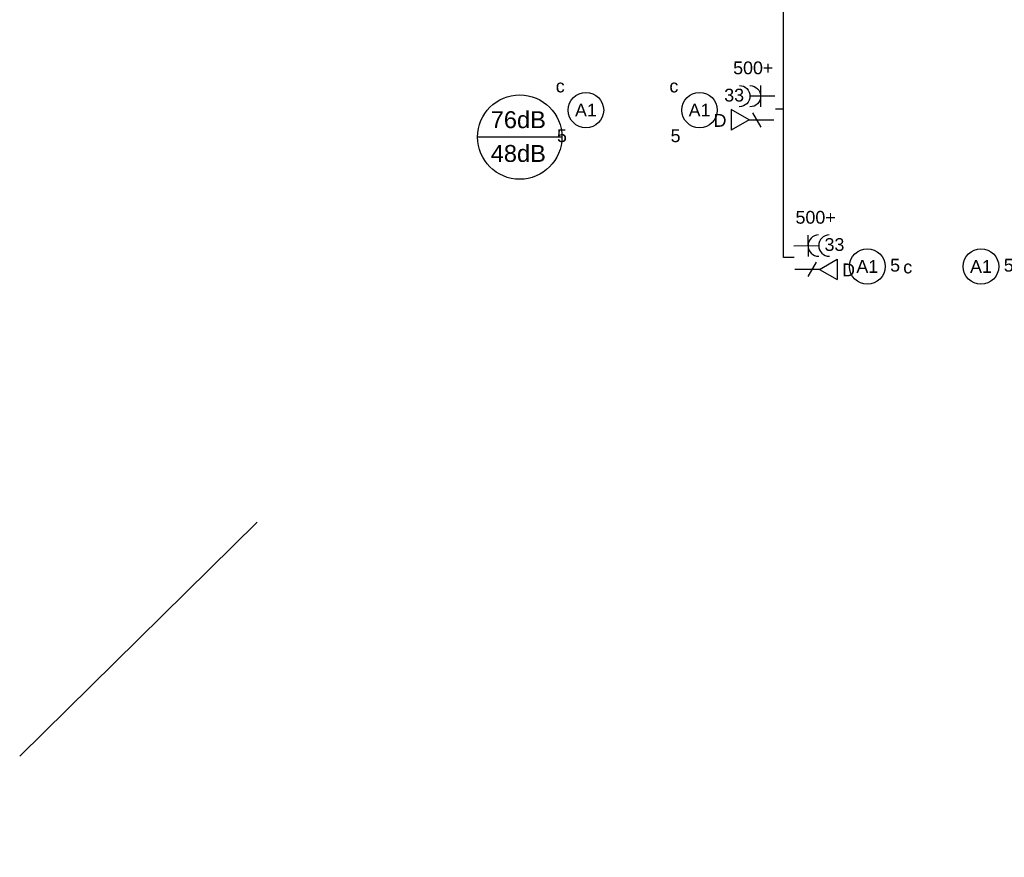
# Model space of a CAD drawing. Extents: x -132501 to 411300, y -42818 to 427495.
# Tile 53 of 256: x 5201 to 12132, y 11982 to 17875. Entities that reach past the tile are written whole.
import ezdxf
from ezdxf.enums import TextEntityAlignment as Align

# ---------------------------------------------------------------- set-up
doc = ezdxf.new("R2010")
doc.units = 0
doc.header["$LTSCALE"] = 50
doc.layers.get('0').update_dxf_attribs({"linetype": 'CONTINUOUS'})
for name, color, linetype in [('45 Plafond 2D arcering', 7, 'CONTINUOUS'), ('brandmelddecibels', 3, 'CONTINUOUS'), ('EL6222--', 3, 'CONTINUOUS'), ('EL6311--', 3, 'CONTINUOUS'), ('EL6441--', 3, 'CONTINUOUS'), ('WL524---', 90, 'CONTINUOUS')]:
    doc.layers.add(name, color=color, linetype=linetype)
doc.styles.add('BURO-018', font='ARIAL.TTF', dxfattribs={"height": 63})

# ---------------------------------------------------------------- blocks, each defined once
blk = doc.blocks.new('1115B3A')
at = {"color": 0, "linetype": 'Continuous'}
blk.add_circle((0, 0), 2.5, dxfattribs=at)
at = {"color": 0, "linetype": 'Continuous', "style": 'BURO-018'}
for tag, p in [('E_GKAST', (0, 8)), ('E_GROEP', (0, 5)), ('E_SGROEP', (4.5, 5)), ('E_ARMCODE', (0, 0)), ('E_SLET', (4.5, -1))]:
    blk.add_attdef(tag, text='', height=1.8, dxfattribs=at).set_placement(p, align=Align.MIDDLE)
blk = doc.blocks.new('E00152')
at = {"color": 0, "linetype": 'Continuous'}
for p, q in [((-1.44, 7), (1.44, 7)), ((0, 4.5), (-1.44, 7)), ((0, 4.5), (1.44, 7)), ((0, 4.5), (0, 1)), ((-1, 4), (1, 2.85))]:
    blk.add_line(p, q, dxfattribs=at)
at = {"color": 7, "style": 'BURO-018'}
for tag, p in [('E_COMMENT1', (0, 12)), ('E_DCOM1', (0, 9))]:
    blk.add_attdef(tag, text='', height=1.8, dxfattribs=at).set_placement(p, align=Align.MIDDLE)
at = {"color": 0, "style": 'BURO-018'}
blk.add_attdef('E_TEXT1', text='', height=1.8, dxfattribs=at).set_placement((2.5, 6), align=Align.MIDDLE)
at = {"color": 0, "linetype": 'Continuous', "style": 'BURO-018', "flags": 1}
blk.add_attdef('E_MATCODE', text='', height=1.8, dxfattribs=at).set_placement((0, 0), align=Align.MIDDLE)
blk = doc.blocks.new('111304A')
at = {"color": 0, "linetype": 'Continuous'}
for p, q in [((0, 1), (0, 4.5)), ((-1.5, 3), (1.5, 3))]:
    blk.add_line(p, q, dxfattribs=at)
for centre in [(0, 6), (0, 4.5)]:
    blk.add_arc(centre, 1.5, 180, 0, dxfattribs=at)
at = {"color": 0, "linetype": 'Continuous', "style": 'BURO-018'}
for tag, p in [('E_GKAST', (0, 11.5)), ('E_GROEP', (0, 8.5)), ('E_SGROEP', (4.5, 8.5))]:
    blk.add_attdef(tag, text='', height=1.8, dxfattribs=at).set_placement(p, align=Align.MIDDLE)
at = {"color": 0, "linetype": 'Continuous', "style": 'BURO-018', "flags": 1}
for tag, p in [('E_VERMCODE', (13, 8.5)), ('E_MATCODE', (0, 0))]:
    blk.add_attdef(tag, text='', height=1.8, dxfattribs=at).set_placement(p, align=Align.MIDDLE)
blk = doc.blocks.new('GAFGHYHY')
at = {"layer": '45 Plafond 2D arcering', "linetype": 'Continuous'}
h = blk.add_hatch(dxfattribs=at)
h.set_pattern_fill('RASTER_600_0002', color=8, style=0, pattern_type=2)
h.set_pattern_definition([(0, (329606.6, 263113), (0, 600), []), (90, (329606.6, 263113), (-600, 0), [])])
h.paths.add_polyline_path([(314958.4, 262579.2), (311651.4, 262579.2), (311651.4, 260865.8), (318334.4, 260865.8), (318334.4, 255497.5), (322319.4, 254963.9), (325862.9, 254725.7), (325862.9, 257249.3), (333290.9, 257249.3), (333290.9, 254942.5), (336798.3, 255489.7), (340391.3, 256042.1), (347581.1, 257147.4), (347540, 258187), (344346.2, 258187), (344274, 258060.1, -0.292774), (338835.2, 268361), (333245.8, 267502.2), (329585.4, 267292.1), (328865.2, 267293.5, 0.013134), (328865.7, 267533.5), (329496.9, 267532.3), (329497.1, 270676.8), (328743.1, 270676.8), (328743.1, 270841.8), (329497.1, 270841.8), (329497.1, 272301.8), (326028.6, 272301.8), (326028.6, 270841.8), (326783.1, 270841.8), (326783.1, 270676.8), (326008.6, 270676.8), (315530.3, 270676.8, -0.063565), (316101.1, 268525.1), (316090.1, 268527.3, -0.003567), (316103.7, 268406.4), (316579.8, 268479.9), (316533, 268710.4), (316694, 268745.3, -0.13568), (316434, 263929), (316278, 263981), (316414.8, 264432), (314732.6, 264432, 0.018168)], flags=0)
h.paths.add_polyline_path([(325877.2, 261732.8, -51.816741), (326135.7, 261974.1), (326121.5, 261988.2), (325864.1, 261748)], flags=0)
h.paths.add_polyline_path([(329466.1, 263438.9, -1), (335716.1, 263438.9, -1)], flags=0)
h.paths.add_polyline_path([(339101.7, 258177.8, -1), (333851.7, 258177.8, -1)], flags=0)
at = {"color": 8}
blk.add_line((311709.4, 257084.7), (310038.2, 255437), dxfattribs=at)

msp = doc.modelspace()

# ---------------------------------------------------------------- linework, layer by layer
at = {"layer": 'brandmelddecibels'}
msp.add_line((9017.9335, 17049.3823), (8424.5284, 17049.3823), dxfattribs=at)
msp.add_circle((8721.2309, 17049.3823), 296.7025, dxfattribs=at)
at = {"layer": 'EL6441--'}
for p, q in [((10577.0062, 16201.4341), (10577.0062, 18618.419)), ((10520.2848, 17248.9791), (10571.1985, 17248.9791)), ((10652.4142, 16201.4341), (10577.0062, 16201.4341))]:
    msp.add_line(p, q, dxfattribs=at)

# ---------------------------------------------------------------- block references
at = {"layer": 'EL6222--'}
ref = msp.add_blockref('111304A', (10566.4209, 17335.6653), dxfattribs=dict(at, xscale=-49.99999999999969, yscale=50, zscale=50, rotation=89.64341891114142))
ref.add_attrib('E_GROEP', '33', dxfattribs={"layer": '0', "color": 1, "linetype": 'Continuous', "height": 90, "style": 'BURO-018'}).set_placement((10230.3636, 17344.6498), align=Align.MIDDLE)
ref = msp.add_blockref('111304A', (10600.3114, 16284.1659), dxfattribs=dict(at, xscale=49.99999999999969, yscale=49.99999999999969, zscale=49.99999999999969, rotation=270.3565810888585))
ref.add_attrib('E_GROEP', '33', dxfattribs={"layer": '0', "color": 1, "linetype": 'Continuous', "height": 90, "style": 'BURO-018'}).set_placement((10936.3687, 16293.1503), align=Align.MIDDLE)
at = {"layer": 'EL6311--'}
ref = msp.add_blockref('1115B3A', (9186.922, 17239.0792), dxfattribs=dict(at, xscale=50.00000000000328, yscale=50.00000000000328, zscale=50, rotation=181.9948371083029))
ref.add_attrib('E_ARMCODE', 'A1', dxfattribs={"layer": '0', "color": 1, "linetype": 'Continuous', "height": 90, "style": 'BURO-018'}).set_placement((9186.922, 17239.0792), align=Align.MIDDLE)
ref.add_attrib('E_SLET', 'c', dxfattribs={"layer": '0', "color": 1, "linetype": 'Continuous', "height": 90, "style": 'BURO-018'}).set_placement((9005.9364, 17407.8815), align=Align.MIDDLE)
ref.add_attrib('E_GROEP', '5', dxfattribs={"layer": '0', "color": 1, "linetype": 'Continuous', "height": 90, "style": 'BURO-018'}).set_placement((9018.1198, 17058.0936), align=Align.MIDDLE)
ref = msp.add_blockref('1115B3A', (9986.922, 17239.0792), dxfattribs=dict(at, xscale=50.00000000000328, yscale=50.00000000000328, zscale=50, rotation=181.9948371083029))
ref.add_attrib('E_ARMCODE', 'A1', dxfattribs={"layer": '0', "color": 1, "linetype": 'Continuous', "height": 90, "style": 'BURO-018'}).set_placement((9986.922, 17239.0792), align=Align.MIDDLE)
ref.add_attrib('E_SLET', 'c', dxfattribs={"layer": '0', "color": 1, "linetype": 'Continuous', "height": 90, "style": 'BURO-018'}).set_placement((9805.9364, 17407.8815), align=Align.MIDDLE)
ref.add_attrib('E_GROEP', '5', dxfattribs={"layer": '0', "color": 1, "linetype": 'Continuous', "height": 90, "style": 'BURO-018'}).set_placement((9818.1198, 17058.0936), align=Align.MIDDLE)
ref = msp.add_blockref('1115B3A', (11167.7602, 16139.0792), dxfattribs=dict(at, xscale=50.00000000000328, yscale=50.00000000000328, zscale=50, rotation=181.9948371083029))
ref.add_attrib('E_ARMCODE', 'A1', dxfattribs={"layer": '0', "color": 1, "linetype": 'Continuous', "height": 90, "style": 'BURO-018'}).set_placement((11167.7602, 16139.0792), align=Align.MIDDLE)
ref.add_attrib('E_SLET', 'c', dxfattribs={"layer": '0', "color": 1, "linetype": 'Continuous', "height": 90, "style": 'BURO-018'}).set_placement((11452.4029, 16134.5824), align=Align.MIDDLE)
ref.add_attrib('E_GROEP', '5', dxfattribs={"layer": '0', "color": 1, "linetype": 'Continuous', "height": 90, "style": 'BURO-018'}).set_placement((11363.1038, 16147.0793), align=Align.MIDDLE)
ref = msp.add_blockref('1115B3A', (11967.7602, 16139.0792), dxfattribs=dict(at, xscale=50.00000000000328, yscale=50.00000000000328, zscale=50, rotation=181.9948371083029))
ref.add_attrib('E_ARMCODE', 'A1', dxfattribs={"layer": '0', "color": 1, "linetype": 'Continuous', "height": 90, "style": 'BURO-018'}).set_placement((11967.7602, 16139.0792), align=Align.MIDDLE)
ref.add_attrib('E_SLET', 'c', dxfattribs={"layer": '0', "color": 1, "linetype": 'Continuous', "height": 90, "style": 'BURO-018'}).set_placement((12252.4029, 16134.5824), align=Align.MIDDLE)
ref.add_attrib('E_GROEP', '5', dxfattribs={"layer": '0', "color": 1, "linetype": 'Continuous', "height": 90, "style": 'BURO-018'}).set_placement((12163.1038, 16147.0793), align=Align.MIDDLE)
at = {"layer": 'EL6441--'}
ref = msp.add_blockref('E00152', (10560.2016, 17170.1496), dxfattribs=dict(at, xscale=-50, yscale=50, zscale=50, rotation=90))
ref.add_attrib('E_TEXT1', 'D', dxfattribs={"layer": '0', "color": 1, "height": 90, "style": 'BURO-018'}).set_placement((10130.9336, 17166.313), align=Align.MIDDLE)
ref = msp.add_blockref('E00152', (10606.5307, 16118.6501), dxfattribs=dict(at, xscale=50, yscale=50, zscale=50, rotation=270))
ref.add_attrib('E_TEXT1', 'D', dxfattribs={"layer": '0', "color": 1, "height": 90, "style": 'BURO-018'}).set_placement((11035.7987, 16114.8135), align=Align.MIDDLE)
at = {"layer": 'WL524---'}
msp.add_blockref('GAFGHYHY', (-304837.0445, -242743.8149), dxfattribs=at)

# ---------------------------------------------------------------- texts
at = {"layer": 'brandmelddecibels', "color": 2, "style": 'BURO-018'}
for s, p in [('76dB', (8710.8246, 17112.0823)), ('48dB', (8710.8246, 16874.4522))]:
    msp.add_text(s, height=119.07, dxfattribs=at).set_placement(p, align=Align.CENTER)
at = {"layer": 'EL6222--', "color": 1, "style": 'BURO-018'}
for p in [(10223.1632, 17491.3471), (10662.1503, 16439.8476)]:
    msp.add_text('500+', height=90, dxfattribs=at).set_placement(p)

doc.saveas('drawing.dxf')
